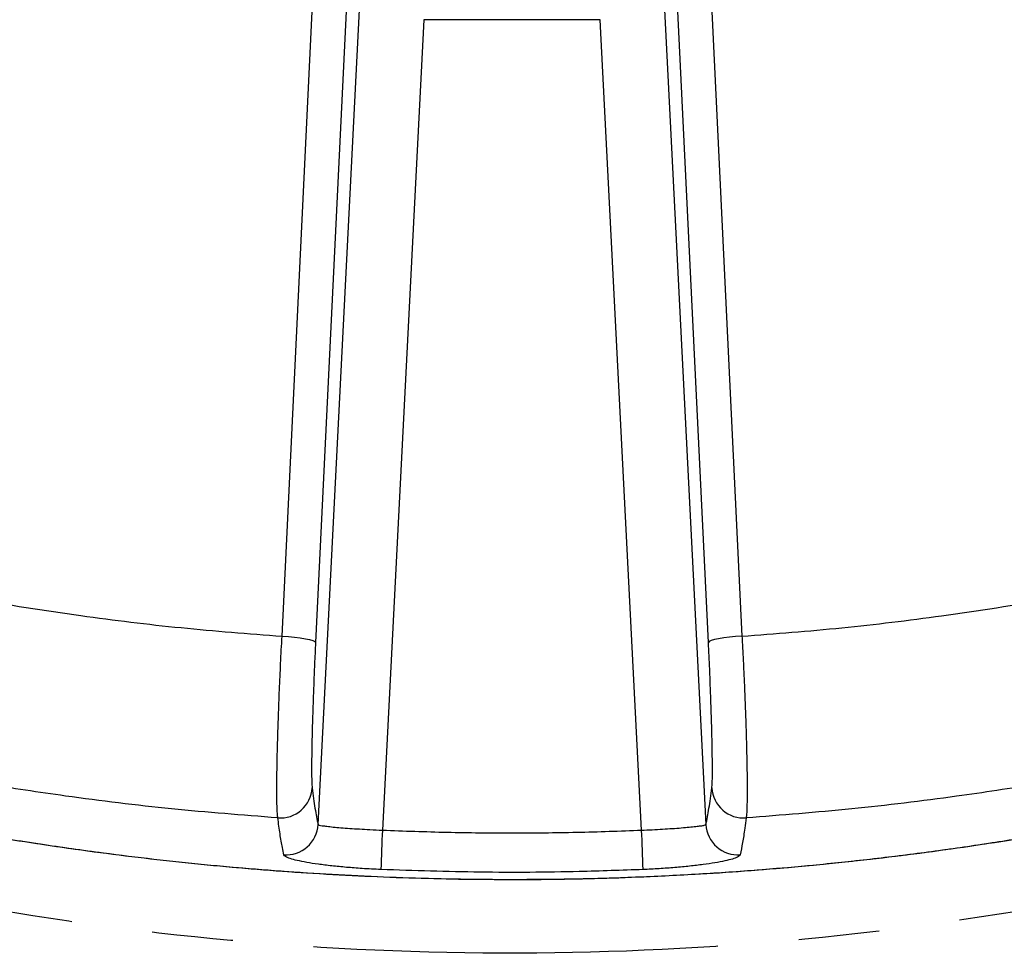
# Model space of a CAD drawing. Extents: x 0 to 8410, y 0 to 5940.
# Tile 39 of 110: x 5537 to 5846, y 1994 to 2287. Entities that reach past the tile are written whole.
import ezdxf

# ---------------------------------------------------------------- set-up
doc = ezdxf.new("R2010")
doc.units = 0
doc.header["$LTSCALE"] = 10
doc.linetypes.add('CENTERX2', pattern=[20.32, 12.7, -2.54, 2.54, -2.54])
doc.layers.get('0').update_dxf_attribs({"linetype": 'CONTINUOUS'})

msp = doc.modelspace()

# ---------------------------------------------------------------- linework, layer by layer
at = {"color": 8, "linetype": 'CONTINUOUS'}
for p, q in [((5618.92983, 2093.58001), (5630.543851, 2333.537283)), ((5751.618014, 2333.537283), (5763.232035, 2093.58001)), ((5641.053506, 2331.536117), (5629.439485, 2091.578903)), ((5752.72238, 2091.578903), (5741.108359, 2331.536117)), ((5630.234354, 2034.507098), (5643.271712, 2290.058258)), ((5738.890153, 2290.058258), (5751.927511, 2034.507098)), ((5663.37674, 2286.97187), (5650.408247, 2032.770517)), ((5731.753619, 2032.770517), (5718.785125, 2286.97187)), ((5691.067943, 2017.318311), (5691.069199, 2017.344))]:
    msp.add_line(p, q, dxfattribs=at)
at = {"color": 7, "linetype": 'CONTINUOUS'}
msp.add_line((5718.785125, 2286.97187), (5663.37674, 2286.97187), dxfattribs=at)
at = {"color": 8, "linetype": 'CONTINUOUS', "flags": 128}
for points in [[(5618.92983, 2093.58001), (5620.924194, 2093.471112), (5622.859781, 2093.30416), (5624.659252, 2093.085768), (5626.250711, 2092.8247), (5627.570559, 2092.531445), (5628.566061, 2092.217627), (5629.197446, 2091.895821), (5629.439485, 2091.578903)], [(5763.232035, 2093.58001), (5761.237671, 2093.471112), (5759.302084, 2093.30416), (5757.502613, 2093.085768), (5755.911154, 2092.8247), (5754.591306, 2092.531445), (5753.595804, 2092.217627), (5752.964419, 2091.895821), (5752.72238, 2091.578903)]]:
    msp.add_lwpolyline(points, dxfattribs=at)
at = {"color": 7, "linetype": 'CENTERX2'}
msp.add_arc((5691.080933, 2964.452925), 970, 74.298428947, 58.256891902, dxfattribs=at)
at = {"color": 8, "linetype": 'CONTINUOUS'}
for centre, radius, start, end in [((5618.400761, 2046.572298), 9.989093, 265.49526866, 356.75638271), ((5763.761104, 2046.572298), 9.989093, 183.24361729, 274.50473134), ((5620.240058, 2035.009046), 10.006893, 265.73222757, 357.12482798), ((6026.515572, 2013.423511), 376.604603, 177.05529375, 178.93661252), ((5355.646293, 2013.423511), 376.604603, 1.06338748, 2.94470625), ((5761.921807, 2035.009046), 10.006893, 182.87517202, 274.26777243)]:
    msp.add_arc(centre, radius, start, end, dxfattribs=at)
for points, knots in [([(5487.650936, 2112.16152), (5498.937155, 2109.839615), (5521.526322, 2105.192364), (5554.783294, 2100.037117), (5587.257278, 2096.040293), (5608.367937, 2094.400444), (5618.92983, 2093.58001)], [0, 0, 0, 0, 0.2606475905, 0.5216815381, 0.7606920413, 1, 1, 1, 1]), ([(5763.232035, 2093.58001), (5773.695761, 2094.391877), (5794.636025, 2096.016604), (5827.009837, 2099.985731), (5860.366927, 2105.140448), (5883.123895, 2109.81999), (5894.51093, 2112.16152)], [0, 0, 0, 0, 0.2370823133, 0.4744549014, 0.737029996, 1, 1, 1, 1]), ([(5617.616204, 2036.614063), (5617.572967, 2036.955596), (5617.486021, 2037.642401), (5617.375572, 2039.670386), (5617.314659, 2042.305232), (5617.299911, 2045.412949), (5617.313649, 2048.905454), (5617.369755, 2052.941714), (5617.466719, 2057.420119), (5617.59085, 2062.172084), (5617.754105, 2067.285722), (5617.952547, 2072.634491), (5618.173539, 2078.110064), (5618.426481, 2083.722061), (5618.703833, 2089.339074), (5618.854314, 2092.162912), (5618.92983, 2093.58001)], [0, 0, 0, 0, 0.0666333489, 0.1339959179, 0.2406161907, 0.2953194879, 0.350425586, 0.4570641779, 0.5117778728, 0.5668933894, 0.6735778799, 0.728316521, 0.7834578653, 0.8901332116, 0.9448650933, 1, 1, 1, 1]), ([(5629.439485, 2091.578903), (5629.334494, 2089.342851), (5629.124512, 2084.870766), (5628.848682, 2078.128676), (5628.612972, 2071.609486), (5628.42455, 2065.470964), (5628.290182, 2059.911034), (5628.211668, 2055.061219), (5628.1932, 2051.085423), (5628.228858, 2048.461149), (5628.293278, 2046.831407), (5628.346994, 2046.281865), (5628.373851, 2046.007099)], [0, 0, 0, 0, 0.1082685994, 0.2165363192, 0.3248068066, 0.4330779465, 0.5412998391, 0.6495218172, 0.7577291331, 0.8659375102, 0.9329698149, 1, 1, 1, 1]), ([(5753.788014, 2046.007099), (5753.828929, 2046.483477), (5753.911944, 2047.450042), (5753.963784, 2050.260148), (5753.960233, 2054.017457), (5753.896492, 2058.648662), (5753.774583, 2064.078084), (5753.599808, 2070.060947), (5753.374232, 2076.533947), (5753.140708, 2082.372228), (5752.919265, 2087.435399), (5752.788246, 2090.192734), (5752.72238, 2091.578903)], [0, 0, 0, 0, 0.1067362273, 0.2165667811, 0.3233045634, 0.4331401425, 0.5398262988, 0.6496072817, 0.7562679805, 0.8660200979, 0.9326455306, 1, 1, 1, 1]), ([(5763.232035, 2093.58001), (5763.323484, 2091.857419), (5763.506382, 2088.412226), (5763.765064, 2083.060996), (5764.008473, 2077.608351), (5764.230373, 2072.125783), (5764.422792, 2066.812662), (5764.58201, 2061.74483), (5764.707315, 2056.977924), (5764.7972, 2052.569472), (5764.849259, 2048.590373), (5764.864092, 2045.077482), (5764.841777, 2042.069553), (5764.780409, 2039.640184), (5764.685247, 2037.741922), (5764.592141, 2036.98962), (5764.545662, 2036.614063)], [0, 0, 0, 0, 0.0669500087, 0.1339003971, 0.2059685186, 0.2782658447, 0.3503329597, 0.4224224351, 0.4947411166, 0.5668303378, 0.6389520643, 0.7113041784, 0.783426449, 0.8555406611, 0.9278842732, 1, 1, 1, 1]), ([(5691.067943, 2017.318311), (5697.326548, 2017.352652), (5709.843816, 2017.421333), (5728.623151, 2017.973449), (5747.395988, 2018.857171), (5765.961915, 2020.090968), (5784.297708, 2021.652892), (5802.408064, 2023.533273), (5820.472335, 2025.747114), (5838.244526, 2028.260287), (5855.70599, 2031.054452), (5872.863082, 2034.115391), (5889.942784, 2037.479734), (5906.838274, 2041.124847), (5923.535183, 2045.040456), (5940.238591, 2049.272097), (5957.036552, 2053.853828), (5973.94328, 2058.804542), (5990.741221, 2064.065478), (6007.427941, 2069.640632), (6023.971807, 2075.506963), (6040.339529, 2081.701531), (6051.518484, 2086.075626), (6057.186835, 2088.463952), (6057.514493, 2088.602009)], [0, 0, 0, 0, 0.0493180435, 0.0986365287, 0.1480670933, 0.1974976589, 0.2454303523, 0.2933630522, 0.3413970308, 0.389431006, 0.4355727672, 0.4817145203, 0.5279457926, 0.5741771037, 0.6196041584, 0.665052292, 0.7122403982, 0.759452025, 0.8069202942, 0.8543886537, 0.9019513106, 0.9495138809, 0.9970816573, 1, 1, 1, 1]), ([(5330.81386, 2086.134436), (5333.239689, 2085.146043), (5341.45754, 2081.797715), (5355.684931, 2076.439854), (5373.517869, 2070.044697), (5391.589616, 2064.001972), (5409.889678, 2058.288588), (5428.373716, 2052.930499), (5447.071367, 2047.919275), (5465.95891, 2043.266649), (5485.041477, 2038.97474), (5504.266893, 2035.059), (5523.649016, 2031.518698), (5543.164973, 2028.360953), (5566.801083, 2025.025884), (5594.606937, 2021.848332), (5626.624765, 2019.237615), (5653.431242, 2017.937279), (5674.926011, 2017.395135), (5685.687312, 2017.343919), (5691.067943, 2017.318311)], [0, 0, 0, 0, 0.021850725, 0.0740225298, 0.1261943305, 0.1787073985, 0.231220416, 0.2838576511, 0.3364949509, 0.3894811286, 0.44246743, 0.4955836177, 0.5486997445, 0.6020241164, 0.6553817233, 0.7413227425, 0.8274043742, 0.9136286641, 0.9568144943, 1, 1, 1, 1]), ([(5617.616204, 2036.614063), (5606.495894, 2037.48091), (5584.241465, 2039.21568), (5553.698269, 2042.965632), (5525.952604, 2047.165277), (5500.981776, 2051.652039), (5476.110196, 2056.753253), (5459.646378, 2060.713404), (5451.414471, 2062.693479)], [0, 0, 0, 0, 0.1984626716, 0.39717179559, 0.54766317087, 0.69815459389, 0.84907732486, 1, 1, 1, 1]), ([(5930.747395, 2062.693479), (5922.495362, 2060.708729), (5905.991291, 2056.739229), (5881.010599, 2051.618218), (5855.881452, 2047.10917), (5828.098887, 2042.916889), (5797.664265, 2039.193329), (5775.589686, 2037.474168), (5764.545662, 2036.614063)], [0, 0, 0, 0, 0.1512908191, 0.3025817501, 0.4543108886, 0.6060401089, 0.8028998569, 1, 1, 1, 1]), ([(5628.373851, 2046.007099), (5628.668674, 2043.775612), (5629.258592, 2039.310568), (5629.909, 2036.108749), (5630.234354, 2034.507098)], [0, 0, 0, 0, 0.4997683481, 1, 1, 1, 1]), ([(5751.927511, 2034.507098), (5752.252568, 2036.107153), (5752.902985, 2039.308753), (5753.492913, 2043.773624), (5753.788014, 2046.007099)], [0, 0, 0, 0, 0.4997671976, 1, 1, 1, 1]), ([(5619.495367, 2025.0299), (5619.338575, 2025.774116), (5618.929715, 2027.714782), (5618.296803, 2031.44519), (5617.843111, 2034.890796), (5617.616204, 2036.614063)], [0, 0, 0, 0, 0.2371808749, 0.618487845, 1, 1, 1, 1]), ([(5764.545662, 2036.614063), (5764.405366, 2035.527113), (5764.039521, 2032.692703), (5763.419373, 2028.697064), (5762.917502, 2026.252507), (5762.666498, 2025.0299)], [0, 0, 0, 0, 0.2371799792, 0.6184875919, 1, 1, 1, 1]), ([(5630.234354, 2034.507098), (5630.318738, 2034.45773), (5630.489886, 2034.357602), (5631.461154, 2034.174132), (5632.943945, 2033.971156), (5634.919702, 2033.757441), (5637.355189, 2033.537834), (5640.129837, 2033.32507), (5643.217928, 2033.123676), (5646.654547, 2032.931328), (5649.104812, 2032.826357), (5650.408247, 2032.770517)], [0, 0, 0, 0, 0.1088339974, 0.2207385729, 0.32929034, 0.4409764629, 0.5486301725, 0.6594583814, 0.7658706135, 0.8754533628, 1, 1, 1, 1]), ([(5650.408247, 2032.770517), (5657.176459, 2032.523647), (5670.716125, 2032.029788), (5691.051635, 2031.843621), (5711.40344, 2032.028572), (5724.969139, 2032.523162), (5731.753619, 2032.770517)], [0, 0, 0, 0, 0.2497002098, 0.499519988, 0.7496998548, 1, 1, 1, 1]), ([(5731.753619, 2032.770517), (5732.855629, 2032.817262), (5735.092329, 2032.912139), (5738.343942, 2033.088069), (5741.440429, 2033.283969), (5744.245461, 2033.492212), (5746.727545, 2033.707932), (5748.784713, 2033.920606), (5750.374489, 2034.124584), (5751.580743, 2034.329399), (5751.803839, 2034.443723), (5751.927511, 2034.507098)], [0, 0, 0, 0, 0.105368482, 0.2138615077, 0.3194820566, 0.4281795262, 0.5345992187, 0.6440559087, 0.7516854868, 0.8623486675, 1, 1, 1, 1]), ([(5649.97583, 2020.412746), (5648.000695, 2020.509613), (5644.316148, 2020.690315), (5639.114833, 2021.091958), (5634.45884, 2021.545279), (5630.243597, 2022.068207), (5626.569953, 2022.639915), (5623.574822, 2023.242823), (5621.338021, 2023.855604), (5619.875946, 2024.462185), (5619.622228, 2024.840659), (5619.495367, 2025.0299)], [0, 0, 0, 0, 0.1254341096, 0.2339929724, 0.3425523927, 0.4519119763, 0.5612734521, 0.6710043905, 0.7807376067, 0.8903661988, 1, 1, 1, 1]), ([(5762.666498, 2025.0299), (5762.48679, 2024.792642), (5762.164292, 2024.366867), (5760.352361, 2023.709811), (5757.978748, 2023.105371), (5754.857362, 2022.515986), (5751.131749, 2021.960854), (5746.870133, 2021.457055), (5742.211414, 2021.020287), (5737.266893, 2020.65825), (5733.879651, 2020.49458), (5732.186035, 2020.412746)], [0, 0, 0, 0, 0.1366820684, 0.2452852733, 0.3538871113, 0.4617431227, 0.5695964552, 0.6771546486, 0.784709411, 0.892355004, 1, 1, 1, 1]), ([(5732.186035, 2020.412746), (5725.52353, 2020.172253), (5708.50176, 2019.557828), (5681.081736, 2019.386982), (5660.348264, 2020.070699), (5649.97583, 2020.412746)], [0, 0, 0, 0, 0.2432243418, 0.6214041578, 1, 1, 1, 1])]:
    msp.add_open_spline(points, degree=3, knots=knots, dxfattribs=at)
at = {"color": 7, "linetype": 'CONTINUOUS'}
for points, knots in [([(5691.068997, 2017.301264), (5691.683372, 2017.297792), (5697.168147, 2017.266794), (5707.708373, 2017.405864), (5722.861724, 2017.755161), (5738.421896, 2018.378941), (5754.191508, 2019.255574), (5769.981771, 2020.389112), (5785.731722, 2021.773546), (5801.443678, 2023.409621), (5817.119622, 2025.297413), (5832.761551, 2027.436922), (5848.374814, 2029.82932), (5863.929251, 2032.469817), (5879.413541, 2035.360879), (5894.829627, 2038.498657), (5910.204347, 2041.888471), (5925.534202, 2045.530598), (5940.791774, 2049.419644), (5955.94797, 2053.548992), (5970.973716, 2057.910538), (5985.848608, 2062.499746), (6000.613761, 2067.323895), (6015.284635, 2072.386229), (6029.871267, 2077.701129), (6043.935234, 2083.071754), (6053.065081, 2086.785513), (6057.426249, 2088.559511)], [0, 0, 0, 0, 0.0048442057, 0.0432461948, 0.0830994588, 0.1243684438, 0.1660703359, 0.207723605, 0.2493529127, 0.290982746, 0.3326318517, 0.3743222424, 0.416078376, 0.4579468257, 0.4996622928, 0.5414116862, 0.5833302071, 0.6253622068, 0.6674512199, 0.7095353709, 0.7515434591, 0.7934153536, 0.8351635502, 0.8772215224, 0.9193107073, 0.9614561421, 1, 1, 1, 1]), ([(5330.894922, 2086.082342), (5333.303898, 2085.106054), (5340.471477, 2082.201244), (5352.572236, 2077.60277), (5367.170571, 2072.279723), (5381.908782, 2067.198976), (5396.74114, 2062.358372), (5411.672567, 2057.760601), (5426.70517, 2053.403513), (5441.841073, 2049.286543), (5457.083369, 2045.409162), (5472.405644, 2041.776518), (5487.794056, 2038.396356), (5503.247418, 2035.26597), (5518.787, 2032.379696), (5534.41608, 2029.737694), (5550.112008, 2027.344047), (5565.852143, 2025.202646), (5581.613963, 2023.316274), (5597.376904, 2021.687268), (5613.134323, 2020.315242), (5628.96422, 2019.197146), (5644.810879, 2018.334605), (5660.599621, 2017.733292), (5675.998396, 2017.369349), (5686.130131, 2017.32566), (5691.068905, 2017.304363)], [0, 0, 0, 0, 0.021667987, 0.0644701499, 0.1074910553, 0.1504120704, 0.1932577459, 0.2360529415, 0.2788219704, 0.321589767, 0.3643757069, 0.4072111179, 0.4498762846, 0.4924819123, 0.5351876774, 0.5779516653, 0.6207323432, 0.6634768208, 0.7061438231, 0.7486950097, 0.7910947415, 0.8334123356, 0.8763043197, 0.9186410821, 0.9603411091, 1, 1, 1, 1])]:
    msp.add_open_spline(points, degree=3, knots=knots, dxfattribs=at)

doc.saveas('drawing.dxf')
